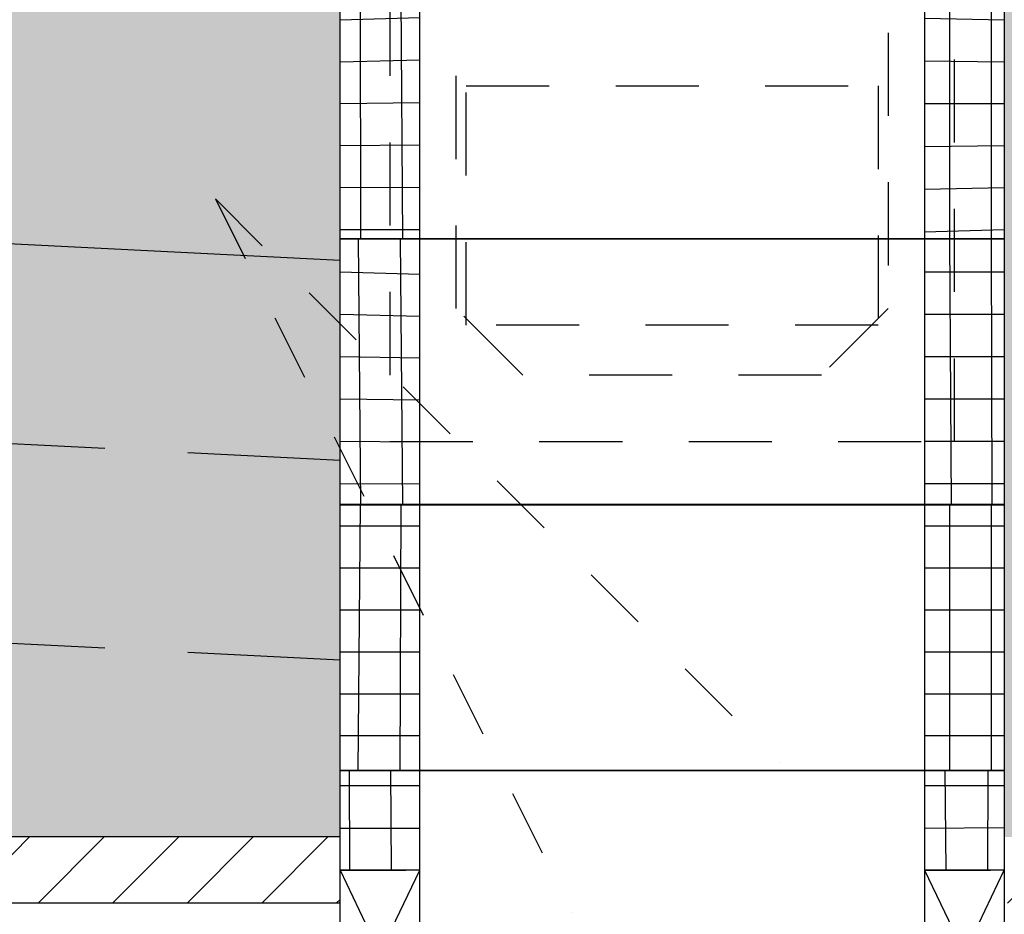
# Model space of a CAD drawing. Header units: metres. Extents: x -8 to 484, y -254 to 116.
# Tile 150 of 172: x 441.26 to 442.74, y 35.79 to 37.14. Entities that reach past the tile are written whole.
import ezdxf

# ---------------------------------------------------------------- set-up
doc = ezdxf.new("R2010")
doc.units = ezdxf.units.M
for name, pattern in [('GESTRICHELT', [0.75, 0.5, -0.25]), ('STRICHLINIE', [0.75, 0.5, -0.25]), ('STRICHPUNKT', [25.4, 12.7, -6.35, 0, -6.35])]:
    doc.linetypes.add(name, pattern=pattern)
for name, color, linetype in [('GTU_A_Druckbereich', 7, 'STRICHPUNKT'), ('GTU_P', 1, 'Continuous'), ('GTU_P_Baugrube', 11, 'Continuous')]:
    doc.layers.add(name, color=color, linetype=linetype)

# ---------------------------------------------------------------- blocks, each defined once
blk = doc.blocks.new('GTU_QP_KTB_Kabelaufbauschacht Gr V Zwischenrahmen unten beide')
h = blk.add_hatch()
h.set_pattern_fill('ANSI37', color=256, scale=0.02, angle=-134.9999992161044)
h.set_pattern_definition([(270.0000007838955, (2572768.204623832, 5641191.845952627), (0.06349999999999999, 8.687789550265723e-10), []), (7.838955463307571e-07, (2572768.204623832, 5641191.845952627), (-8.687789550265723e-10, 0.06349999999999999), [])])
edge = h.paths.add_edge_path()
edge.add_line((0.4000000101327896, 5.296897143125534e-09), (0.5090041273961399, 7.019574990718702e-09))
edge.add_line((0.5090041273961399, 7.019574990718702e-09), (0.5200000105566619, 6.309639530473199e-09))
edge.add_line((0.5200000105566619, 6.309639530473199e-09), (0.5200000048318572, 0.4000000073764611))
edge.add_line((0.5200000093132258, 0.1500000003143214), (0.400000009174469, 0.1500000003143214))
edge.add_line((0.400000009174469, 0.1500000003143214), (0.4000000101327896, 5.296897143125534e-09))
h = blk.add_hatch()
h.set_pattern_fill('ANSI37', color=256, scale=0.02, angle=225.0000007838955)
h.set_pattern_definition([(270.0000007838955, (2572768.194597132, 5641191.845952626), (0.06349999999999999, 8.687789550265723e-10), []), (7.838955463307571e-07, (2572768.194597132, 5641191.845952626), (-8.687789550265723e-10, 0.06349999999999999), [])])
h.paths.add_polyline_path([(-0.3599999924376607, 0.1500000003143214), (-0.4799999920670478, 0.1500000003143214), (-0.4799999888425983, -7.515508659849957e-09), (-0.3599999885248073, -5.994635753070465e-09)])
for p, q in [((0.5200000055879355, 0.40000000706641), (-0.4799999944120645, 0.3999999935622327)), ((-0.4799999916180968, 0.1500000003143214), (-0.3599999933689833, 0.3999999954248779)), ((-0.4799999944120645, 0.3999999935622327), (-0.4799999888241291, -6.810296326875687e-09)), ((-0.4799999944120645, 0.3999999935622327), (-0.3599999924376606, 0.1500000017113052)), ((-0.3599999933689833, 0.3999999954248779), (-0.359999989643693, -5.413312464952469e-09)), ((0.4000000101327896, 5.296897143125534e-09), (0.4000000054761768, 0.4000000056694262)), ((0.4000000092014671, 0.1500000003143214), (0.520000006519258, 0.4000000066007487)), ((0.4000000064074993, 0.4000000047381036), (0.5200000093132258, 0.1500000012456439)), ((0.5200000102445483, 6.693881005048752e-09), (0.5200000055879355, 0.40000000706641)), ((-0.4799999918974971, 0.1500000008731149), (-0.3810298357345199, 0.1500000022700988)), ((-0.3599999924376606, 0.1500000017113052), (-0.4799999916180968, 0.1500000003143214)), ((0.4000000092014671, 0.1500000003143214), (0.4989701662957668, 0.1500000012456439)), ((0.5200000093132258, 0.1500000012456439), (0.4000000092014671, 0.1500000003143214)), ((-0.4799999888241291, -6.810296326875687e-09), (0.5200000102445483, 6.693881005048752e-09))]:
    blk.add_line(p, q)
blk = doc.blocks.new('GTU_QP_KTB_Kabelaufbauschacht Gr V Zwischenrahmen ohne3')
h = blk.add_hatch()
h.set_pattern_fill('ANSI37', color=256, scale=0.02, angle=45)
h.set_pattern_definition([(90, (-3560839.204604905, -5932501.922391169), (-0.06349999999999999, 1.387778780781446e-17), []), (180, (-3560839.204604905, -5932501.922391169), (-1.387778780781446e-17, -0.06349999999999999), [])])
edge = h.paths.add_edge_path()
edge.add_line((-0.3600000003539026, 3.582012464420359e-11), (-0.469004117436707, 3.582012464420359e-11))
edge.add_line((-0.4690041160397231, 3.582012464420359e-11), (-0.4799999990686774, 3.582012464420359e-11))
edge.add_line((-0.4799999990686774, -8.955024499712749e-10), (-0.4799999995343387, 0.3999999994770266))
edge.add_line((-0.48, 0.4000000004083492), (-0.3599999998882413, 0.4000000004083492))
edge.add_line((-0.3599999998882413, 0.4000000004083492), (-0.35999999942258, 3.582012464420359e-11))
h = blk.add_hatch()
h.set_pattern_fill('ANSI37', color=256, scale=0.02, angle=45)
h.set_pattern_definition([(90, (-3560839.204604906, -5932501.922391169), (-0.06349999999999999, 1.387778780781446e-17), []), (180, (-3560839.204604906, -5932501.922391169), (-1.387778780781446e-17, -0.06349999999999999), [])])
edge = h.paths.add_edge_path()
edge.add_line((0.39999999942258, 0.4000000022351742), (0.52, 0.4000000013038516))
edge.add_line((0.5200000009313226, 0.400000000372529), (0.5199999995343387, 0))
edge.add_line((0.5199999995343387, 9.313225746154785e-10), (0.4000000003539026, 9.313225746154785e-10))
edge.add_line((0.3999999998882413, 9.313225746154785e-10), (0.3999999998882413, 0.4000000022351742))
for p, q in [((-0.4799999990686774, -8.955024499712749e-10), (-0.48, 0.4000000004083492)), ((-0.48, 0.4000000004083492), (0.52, 0.4000000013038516)), ((-0.3600000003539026, 3.582012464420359e-11), (-0.3599999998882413, 0.4000000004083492)), ((0.3999999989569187, 0.4000000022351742), (0.3999999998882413, 9.313225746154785e-10)), ((0.52, 0.4000000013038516), (0.5200000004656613, 9.313225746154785e-10)), ((0.5200000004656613, 9.313225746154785e-10), (-0.4799999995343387, -8.596823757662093e-10))]:
    blk.add_line(p, q)
blk = doc.blocks.new('Druckbereich')
at = {"layer": 'GTU_A_Druckbereich', "linetype": 'STRICHLINIE', "ltscale": 0.2}
for q in [(3.11083571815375, -1.54852863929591), (2.798963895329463, -1.773313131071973)]:
    blk.add_line((2.262307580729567, -0.700000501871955), q, dxfattribs=at)

msp = doc.modelspace()

# ---------------------------------------------------------------- hatches: boundary and pattern name
at = {"layer": 'GTU_P', "linetype": 'Continuous', "transparency": 33554508}
h = msp.add_hatch(color=256, dxfattribs=at)
h.paths.add_polyline_path([(422.9674709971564, 37.272003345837), (422.7634836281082, 37.40799492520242), (422.3634836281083, 37.40799492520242), (422.3924836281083, 37.19799492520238), (419.7924836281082, 37.19799492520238), (419.8214836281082, 37.40799492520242), (419.4214836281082, 37.40799492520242), (418.3980782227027, 36.72572465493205), (419.5185447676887, 36.78174798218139), (419.6047912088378, 36.86799442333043), (419.5627737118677, 36.78395942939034), (422.9674709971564, 36.95419429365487), (422.9674709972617, 37.25799492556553)])
h.paths.add_polyline_path([(424.3547618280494, 36.86799442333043), (424.2685153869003, 36.78174798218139), (424.3127443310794, 36.78395942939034)])
h.paths.add_polyline_path([(417.2015404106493, 34.97873978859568), (417.4837293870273, 34.97873978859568), (417.4837293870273, 35.13702405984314), (417.2015404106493, 35.13702405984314)], flags=9)
h.paths.add_polyline_path([(423.3263785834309, 34.97873979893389), (423.6085675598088, 34.97873979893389), (423.6085675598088, 35.13702407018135), (423.3263785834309, 35.13702407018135)], flags=9)
h.paths.add_polyline_path([(428.0763638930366, 34.97873979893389), (428.3585528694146, 34.97873979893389), (428.3585528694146, 35.13702407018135), (428.0763638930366, 35.13702407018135)], flags=9)
h.paths.add_polyline_path([(423.9674709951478, 36.8579949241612), (423.9674709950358, 36.76669576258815), (424.2685153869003, 36.78174798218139), (424.3547618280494, 36.86799442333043), (424.3127443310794, 36.78395942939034), (427.7174563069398, 36.95419502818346), (427.7174563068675, 37.25799492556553), (427.7174563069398, 37.27199355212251), (427.5134542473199, 37.40799492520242), (427.1134542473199, 37.40799492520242), (427.1424542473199, 37.19799492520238), (424.5424542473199, 37.19799492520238), (424.5714542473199, 37.40799492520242), (424.1714542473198, 37.40799492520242), (423.967471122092, 37.2720061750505), (423.9674709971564, 37.2579949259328)])
h.paths.add_polyline_path([(419.6047912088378, 36.86799442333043), (419.5185447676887, 36.78174798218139), (419.5627737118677, 36.78395942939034)])
h.paths.add_polyline_path([(429.0185153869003, 36.78174798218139), (429.1047618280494, 36.86799442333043), (429.0627443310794, 36.78395942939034), (432.4424563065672, 36.95294502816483), (432.4424563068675, 37.25799492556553), (432.4424563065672, 37.28866021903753), (432.2634542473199, 37.40799492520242), (431.8634542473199, 37.40799492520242), (431.8924542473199, 37.19799492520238), (429.2924542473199, 37.19799492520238), (429.3214542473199, 37.40799492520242), (428.9214542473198, 37.40799492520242), (428.7174564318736, 37.27199638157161), (428.7174563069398, 37.2579949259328), (428.7174563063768, 36.85799492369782), (428.7174563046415, 36.76669502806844)])
h.paths.add_polyline_path([(429.1047618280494, 36.86799442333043), (429.0185153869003, 36.78174798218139), (429.0627443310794, 36.78395942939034)])
h.paths.add_polyline_path([(433.4424563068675, 37.25799492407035), (433.4424563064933, 36.95294482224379), (436.8474104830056, 36.78269711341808), (436.8047618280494, 36.86799442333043), (436.8923038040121, 36.78045244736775), (437.1424542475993, 36.76794492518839), (437.1424542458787, 36.85799492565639), (437.1424542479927, 37.25799492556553), (437.1424542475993, 37.28866159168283), (436.9634542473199, 37.40799492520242), (436.5634542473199, 37.40799492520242), (436.5924542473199, 37.19799492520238), (433.9924542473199, 37.19799492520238), (434.0214542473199, 37.40799492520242), (433.6214542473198, 37.40799492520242), (433.4424564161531, 37.28866303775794)])
h.paths.add_polyline_path([(436.8923038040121, 36.78045244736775), (436.8047618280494, 36.86799442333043), (436.8474104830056, 36.78269711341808)])
h.paths.add_polyline_path([(441.7424542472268, 37.20799492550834), (441.7424542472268, 37.33299492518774), (441.7424542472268, 37.40799492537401), (441.7134542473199, 37.40799492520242), (441.3134542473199, 37.40799492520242), (441.3424542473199, 37.19799492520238), (438.7424542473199, 37.19799492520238), (438.7714542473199, 37.40799492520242), (438.3714542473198, 37.40799492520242), (438.1424543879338, 37.25532835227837), (438.1424542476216, 36.95544492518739), (441.5974104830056, 36.78269711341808), (441.5547618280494, 36.86799442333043), (441.6423038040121, 36.78045244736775), (441.7424542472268, 36.77544492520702), (441.7424542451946, 36.8079949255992)])
h.paths.add_polyline_path([(441.6423038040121, 36.78045244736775), (441.5547618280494, 36.86799442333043), (441.5974104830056, 36.78269711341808)])
at = {"layer": 'GTU_P'}
h = msp.add_hatch(dxfattribs=at)
h.set_pattern_fill('ANSI31', color=256, scale=0.025, style=0)
h.set_pattern_definition([(45, (409.1126353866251, -188.2075329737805), (-0.05612660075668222, 0.05612660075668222), [])])
h.paths.add_polyline_path([(417.8426891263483, 35.4390262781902), (422.9674709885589, 35.43902632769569), (422.9674709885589, 35.53857736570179), (417.8426891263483, 35.53857731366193)])
h.paths.add_polyline_path([(448.0824563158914, 35.43902657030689), (448.0824563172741, 35.53857762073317), (442.7424563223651, 35.53857756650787), (442.7424563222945, 35.4390265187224)])
h.paths.add_polyline_path([(438.1424563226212, 35.5385775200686), (438.1424563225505, 35.43902647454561), (441.7424542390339, 35.43902650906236), (441.7424542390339, 35.5385775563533)])
h.paths.add_polyline_path([(433.4424604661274, 35.53857747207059), (433.4424604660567, 35.43902642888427), (437.1424542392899, 35.43902646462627), (437.1424542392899, 35.53857750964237)])
h.paths.add_polyline_path([(428.717458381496, 35.53857742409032), (428.7174583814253, 35.43902638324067), (432.4424583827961, 35.43902641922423), (432.4424583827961, 35.53857746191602)])
h.paths.add_polyline_path([(423.9674730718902, 35.53857737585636), (423.9674730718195, 35.43902633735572), (427.7174562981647, 35.43902637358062), (427.7174562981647, 35.53857741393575)])
h.paths.add_polyline_path([(417.8426891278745, 35.69844388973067), (417.8426891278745, 35.64844388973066), (422.9674709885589, 35.64844393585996), (422.9674709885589, 35.69844393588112)])
h.paths.add_polyline_path([(448.0824563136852, 35.64844416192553), (448.0824563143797, 35.69844416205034), (442.7424563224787, 35.69844411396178), (442.7424563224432, 35.648444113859)])
h.paths.add_polyline_path([(438.1424563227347, 35.6984440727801), (438.1424563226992, 35.6484440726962), (441.7424542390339, 35.64844410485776), (441.7424542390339, 35.69844410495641)])
h.paths.add_polyline_path([(433.442460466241, 35.69844403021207), (433.4424604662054, 35.64844403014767), (437.1674583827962, 35.6484440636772), (437.1674583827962, 35.69844406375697)])
h.paths.add_polyline_path([(428.7174583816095, 35.69844398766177), (428.717458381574, 35.64844398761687), (432.4424583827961, 35.64844402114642), (432.4424583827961, 35.6984440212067)])
h.paths.add_polyline_path([(423.9674730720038, 35.69844394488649), (423.9674730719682, 35.6484439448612), (427.7174562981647, 35.64844397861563), (427.7174562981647, 35.6984439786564)])
h.paths.add_polyline_path([(417.8426891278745, 35.80844388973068), (422.9674709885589, 35.80844393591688), (422.9674709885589, 35.90799496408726), (417.8426891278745, 35.90799492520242)])
h.paths.add_polyline_path([(448.0824563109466, 35.80844416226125), (448.0824563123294, 35.90799515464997), (442.7424563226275, 35.90799511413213), (442.7424563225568, 35.80844411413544)])
h.paths.add_polyline_path([(438.1424563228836, 35.90799507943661), (438.1424563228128, 35.80844407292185), (441.7424542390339, 35.80844410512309), (441.7424542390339, 35.90799510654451)])
h.paths.add_polyline_path([(433.4424604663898, 35.9079950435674), (433.4424604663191, 35.80844403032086), (437.1424542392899, 35.8084440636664), (437.1424542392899, 35.9079950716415)])
h.paths.add_polyline_path([(428.7174583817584, 35.90799500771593), (428.7174583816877, 35.80844398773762), (432.4424583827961, 35.80844402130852), (432.4424583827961, 35.90799503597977)])
h.paths.add_polyline_path([(423.9674730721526, 35.90799497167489), (423.9674730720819, 35.80844394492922), (427.7174562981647, 35.80844397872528), (427.7174562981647, 35.9079950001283)])
at = {"layer": 'GTU_P_Baugrube', "linetype": 'Continuous', "transparency": 33554687}
h = msp.add_hatch(dxfattribs=at)
h.set_pattern_fill('DOTS2', color=256, scale=0.02, style=0)
h.set_pattern_definition([(0, (414.1129548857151, -6.705095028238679), (0, 0.508), [0, -0.508]), (0, (414.2755148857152, -6.694935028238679), (0, 0.508), [0, -0.508]), (0, (414.1840748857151, -6.583175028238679), (0, 0.508), [0, -0.508]), (0, (414.2958348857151, -6.501895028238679), (0, 0.508), [0, -0.508]), (0, (414.1637548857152, -6.471415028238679), (0, 0.508), [0, -0.508]), (0, (414.2043948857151, -6.349495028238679), (0, 0.508), [0, -0.508]), (0, (414.1332748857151, -6.258055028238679), (0, 0.508), [0, -0.508]), (0, (414.2958348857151, -6.268215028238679), (0, 0.508), [0, -0.508]), (0, (414.4177548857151, -6.247895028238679), (0, 0.508), [0, -0.508]), (0, (414.4787148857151, -6.369815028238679), (0, 0.508), [0, -0.508]), (0, (414.5803148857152, -6.379975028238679), (0, 0.508), [0, -0.508]), (0, (414.5803148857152, -6.562855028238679), (0, 0.508), [0, -0.508]), (0, (414.4888748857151, -6.623815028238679), (0, 0.508), [0, -0.508]), (0, (414.3466348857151, -6.593335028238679), (0, 0.508), [0, -0.508]), (0, (414.4380748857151, -6.501895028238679), (0, 0.508), [0, -0.508]), (0, (414.3466348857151, -6.410455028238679), (0, 0.508), [0, -0.508]), (0, (414.5599948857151, -6.694935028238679), (0, 0.508), [0, -0.508])])
h.paths.add_polyline_path([(416.8426348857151, 35.20788192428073), (416.2426348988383, 35.20788192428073), (416.2426348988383, 34.90788192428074), (441.5924753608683, 34.90788192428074), (441.5924753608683, 35.10788194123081), (441.7424563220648, 35.10788194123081), (441.7424563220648, 35.20788193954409), (438.1424563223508, 35.20788192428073), (438.1424563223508, 35.15788193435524), (438.2924372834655, 35.15788193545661), (438.2924372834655, 34.95788193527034), (436.9924753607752, 34.95788193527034), (436.9924753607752, 35.15788193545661), (437.1424563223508, 35.15788193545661), (437.1424563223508, 35.20788192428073), (433.4424583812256, 35.20788192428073), (433.4424583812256, 35.15788193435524), (433.5924393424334, 35.15788193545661), (433.5924393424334, 34.95788193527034), (432.2924774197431, 34.95788193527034), (432.2924774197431, 35.15788193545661), (432.4424583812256, 35.15788193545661), (432.4424583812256, 35.20788192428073), (428.7174583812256, 35.20788192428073), (428.7174583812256, 35.15788193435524), (428.8674393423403, 35.15788193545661), (428.8674393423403, 34.95788193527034), (427.56747741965, 34.95788193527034), (427.56747741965, 35.15788193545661), (427.7174583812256, 35.15788193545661), (427.7174583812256, 35.20788192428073), (423.9674709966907, 35.20788192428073), (423.9674730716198, 35.20788192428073), (423.9674730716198, 35.15788193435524), (424.1174540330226, 35.15788193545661), (424.1174540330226, 34.95788193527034), (422.8174921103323, 34.95788193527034), (422.8174921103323, 35.15788193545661), (422.9674730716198, 35.15788193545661), (422.9674730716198, 35.20788192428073), (417.8426348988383, 35.20788192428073), (417.8426348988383, 35.15788192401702), (417.9926158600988, 35.15788192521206), (417.9926158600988, 34.9578819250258), (416.6926539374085, 34.9578819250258), (416.6926539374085, 35.15788192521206), (416.8426348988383, 35.15788192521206)])
h.paths.add_polyline_path([(416.2426348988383, 35.20788192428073), (416.8426348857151, 35.20788192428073), (416.8426348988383, 35.25788192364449), (416.8426348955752, 35.50788192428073), (416.2426348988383, 35.50788192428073)])
h.paths.add_polyline_path([(416.2426348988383, 35.50788192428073), (416.8426348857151, 35.50788192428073), (416.8426348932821, 35.65788192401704), (416.8426348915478, 35.80788192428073), (416.2426348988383, 35.80788192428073)])
h.paths.add_polyline_path([(416.2426348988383, 35.80788192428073), (416.8426348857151, 35.80788192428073), (416.8426348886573, 36.05788192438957), (416.8426348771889, 36.10788192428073), (416.2426348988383, 36.10788192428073)])
h.paths.add_polyline_path([(416.8426348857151, 36.40788192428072), (416.2426348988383, 36.40788192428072), (416.2426348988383, 36.10788192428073), (416.8426348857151, 36.10788192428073)])
h.paths.add_polyline_path([(416.8426348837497, 36.4579949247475), (416.8426348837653, 36.70788192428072), (416.2426348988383, 36.70788192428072), (416.2426348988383, 36.40788192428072), (416.8426348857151, 36.40788192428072), (416.8426348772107, 36.45788194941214)])
h.paths.add_polyline_path([(416.8426348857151, 37.00788192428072), (416.2426348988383, 37.00788192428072), (416.2426348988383, 36.70788192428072), (416.8426348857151, 36.70788192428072), (416.8426348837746, 36.85799492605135)])
h.paths.add_polyline_path([(416.8426348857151, 37.30788192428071), (416.2426348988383, 37.30788192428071), (416.2426348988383, 37.00788192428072), (416.8426348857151, 37.00788192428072), (416.8426348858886, 37.25799492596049)])
h.paths.add_polyline_path([(416.2426348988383, 37.30788192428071), (416.8426348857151, 37.30788192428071), (416.8426348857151, 37.33299492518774), (416.8426348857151, 37.40799492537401), (416.2426348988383, 37.40799492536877)])
h.paths.add_polyline_path([(417.8426348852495, 37.40799492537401), (417.8426348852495, 37.33299492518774), (417.8426348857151, 37.29870201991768), (419.3722666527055, 37.37518360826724), (419.4214836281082, 37.40799492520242)])
h.paths.add_polyline_path([(417.8426348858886, 37.2579949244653), (417.8426348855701, 36.99832725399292), (418.8851724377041, 37.05045413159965), (419.3722666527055, 37.37518360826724), (417.8426348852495, 37.2987020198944)])
h.paths.add_polyline_path([(417.8426348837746, 36.85799492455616), (417.8426348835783, 36.69795248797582), (418.3980782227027, 36.72572465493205), (418.8851724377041, 37.05045413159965), (417.8426348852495, 36.99832725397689)])
h.paths.add_polyline_path([(417.8426348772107, 36.45788194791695), (417.8426348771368, 36.39757772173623), (422.9674709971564, 36.65381952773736), (422.9674709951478, 36.85799492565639), (422.9674709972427, 36.95419429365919), (418.3980782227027, 36.72572465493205), (417.8426348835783, 36.69795248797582), (417.842634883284, 36.45799492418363)])
h.paths.add_polyline_path([(422.9674709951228, 36.45799492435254), (422.967470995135, 36.65381952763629), (417.8426348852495, 36.39757772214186), (417.8426348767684, 36.0972029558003), (422.9674709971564, 36.35344476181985), (422.9674709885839, 36.45788194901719)])
h.paths.add_polyline_path([(422.9674709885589, 36.05788194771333), (422.9674709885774, 36.3534447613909), (417.8426348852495, 36.09720295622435), (417.8426348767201, 36.05788194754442), (417.8426348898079, 35.90799491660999), (417.8426891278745, 35.90799492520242), (420.0659693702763, 35.90799491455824), (422.9674709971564, 36.05306999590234), (422.9674730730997, 36.05307000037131), (422.9674730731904, 36.05788195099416)])
h.paths.add_polyline_path([(422.9674709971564, 36.05306999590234), (420.0659693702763, 35.90799491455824), (422.9674709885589, 35.90799490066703), (422.9674730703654, 35.90799494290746), (422.9674730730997, 36.05307000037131)])
h.paths.add_polyline_path([(423.9674730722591, 36.05788193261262), (423.9674730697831, 35.90799489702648), (424.8159395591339, 35.90799489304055), (427.7174563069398, 36.05307073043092), (427.7174583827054, 36.05307083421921), (427.7174583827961, 36.05788195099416), (427.7174562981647, 36.05788194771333), (427.7174562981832, 36.35344549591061), (423.9674709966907, 36.16594623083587), (423.9674709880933, 36.05788194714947)])
h.paths.add_polyline_path([(423.9674709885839, 36.457881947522), (423.9674709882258, 36.16594623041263), (427.7174563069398, 36.35344549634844), (427.7174562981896, 36.45788194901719), (427.7174563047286, 36.45799492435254), (427.7174563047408, 36.653820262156), (423.9674709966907, 36.46632099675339), (423.9674709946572, 36.45799492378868)])
h.paths.add_polyline_path([(427.7174563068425, 36.85799492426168), (427.7174563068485, 36.95419502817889), (423.9674715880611, 36.76669579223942), (423.9674709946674, 36.46632099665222), (427.7174563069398, 36.65382026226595)])
h.paths.add_polyline_path([(427.7174563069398, 36.05307073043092), (424.815939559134, 35.90799489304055), (427.7174562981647, 35.90799487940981), (427.7174583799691, 35.90788194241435), (427.7174583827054, 36.05307083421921)])
h.paths.add_polyline_path([(428.7174583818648, 36.05788193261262), (428.7174583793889, 35.907994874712), (429.5659395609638, 35.907994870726), (432.4424583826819, 36.05182083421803), (432.4424583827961, 36.05788195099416), (432.4424562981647, 36.05788194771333), (432.4424562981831, 36.3521954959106), (428.7174709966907, 36.16594623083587), (428.7174562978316, 36.16594549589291), (428.717456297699, 36.05788194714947)])
h.paths.add_polyline_path([(428.7174562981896, 36.457881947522), (428.7174562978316, 36.16594549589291), (428.7174709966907, 36.16594623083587), (432.4424562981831, 36.3521954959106), (432.4424562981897, 36.45788194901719), (432.4424563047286, 36.45799492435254), (432.4424563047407, 36.65257026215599), (428.7174709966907, 36.46632099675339), (428.7174563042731, 36.46632026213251), (428.7174563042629, 36.45799492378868)])
h.paths.add_polyline_path([(428.7174709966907, 36.46632099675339), (432.4424563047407, 36.65257026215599), (432.4424563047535, 36.85799492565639), (432.4424563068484, 36.9529450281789), (428.7174568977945, 36.76669505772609), (428.7174563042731, 36.46632026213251)])
h.paths.add_polyline_path([(432.4424583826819, 36.05182083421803), (429.565939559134, 35.90799489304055), (432.4424583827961, 35.90799485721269)])
h.paths.add_polyline_path([(436.3189700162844, 35.90799483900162), (433.4424567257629, 36.05182050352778), (433.4424583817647, 36.05182049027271), (433.4424583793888, 35.90799485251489), (433.4424604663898, 35.90799485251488)])
h.paths.add_polyline_path([(437.1424542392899, 36.05788194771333), (437.1424542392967, 36.16719539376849), (433.4424567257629, 36.35219526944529), (433.442456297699, 36.05788194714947), (433.4424583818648, 36.05788193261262), (433.4424583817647, 36.05182049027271), (433.4424567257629, 36.05182050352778), (436.3189700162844, 35.90799483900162), (437.1424563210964, 35.90799483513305), (437.1424563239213, 36.05788195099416)])
h.paths.add_polyline_path([(437.1424542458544, 36.46757015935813), (433.4424567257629, 36.6525700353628), (433.4424563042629, 36.45799492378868), (433.4424562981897, 36.457881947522), (433.44245629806, 36.35219526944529), (437.1424542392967, 36.16719539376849), (437.1424542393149, 36.45788194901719), (437.1424542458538, 36.45799492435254)])
h.paths.add_polyline_path([(433.4424567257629, 36.6525700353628), (437.1424542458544, 36.46757015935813), (437.1424542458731, 36.7679449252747), (433.4424567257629, 36.95294480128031), (433.4424563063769, 36.85799492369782)])
h.paths.add_polyline_path([(441.0689700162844, 35.90799483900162), (438.1424563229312, 36.05432052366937), (438.142456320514, 35.90799483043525)])
h.paths.add_polyline_path([(438.14245632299, 36.05788193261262), (438.1424563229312, 36.05432052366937), (441.0689700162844, 35.90799483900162), (441.7424542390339, 35.90799481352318), (441.7424563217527, 35.90799481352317), (441.7424563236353, 36.00788195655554), (441.7424542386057, 36.00788194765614), (441.7424542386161, 36.17469539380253), (438.1424542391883, 36.35469539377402), (438.1424542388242, 36.05788194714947)])
h.paths.add_polyline_path([(438.1424542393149, 36.457881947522), (438.1424542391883, 36.35469539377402), (441.7424542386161, 36.17469539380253), (441.7424542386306, 36.40788194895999), (441.7424542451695, 36.40799492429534), (441.7424542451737, 36.47507015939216), (438.1424542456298, 36.65507015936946), (438.1424542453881, 36.45799492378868)])
h.paths.add_polyline_path([(438.1424542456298, 36.65507015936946), (441.7424542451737, 36.47507015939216), (441.7424542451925, 36.77544492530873), (438.142454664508, 36.95544490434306), (438.142454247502, 36.85799492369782)])
h.paths.add_polyline_path([(442.7424563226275, 35.90799480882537), (448.0824563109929, 35.90799478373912), (448.0824563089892, 36.00788192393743), (448.0824562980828, 36.10788192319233), (442.7424563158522, 36.10788195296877), (442.7424542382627, 36.10788195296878), (442.7424542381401, 36.00788194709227), (442.742456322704, 36.007881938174)])
h.paths.add_polyline_path([(442.7424542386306, 36.4078819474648), (442.7424542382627, 36.10788195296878), (442.7424563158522, 36.10788195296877), (448.0824563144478, 36.10788192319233), (448.0824562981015, 36.40788194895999), (442.7424563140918, 36.40788195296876)])
h.paths.add_polyline_path([(448.0824563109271, 36.70788192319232), (442.7424563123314, 36.70788195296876), (442.7424542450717, 36.70788195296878), (442.7424542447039, 36.40799492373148), (442.7424563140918, 36.40788195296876), (448.0824563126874, 36.40788192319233), (448.0824563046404, 36.40799492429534)])
h.paths.add_polyline_path([(442.7424563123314, 36.70788195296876), (448.0824563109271, 36.70788192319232), (448.0824563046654, 36.8079949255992), (448.0824563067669, 37.00799492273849), (442.7424563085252, 37.00799495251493), (442.7424542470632, 37.00799495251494), (442.7424542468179, 36.80799492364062), (442.7424542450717, 36.70788195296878)])
h.paths.add_polyline_path([(442.7424542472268, 37.2979949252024), (442.7424542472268, 37.20799492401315), (442.7424542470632, 37.00799495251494), (442.7424563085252, 37.00799495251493), (448.0824563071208, 37.00799492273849), (448.0824563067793, 37.20799492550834), (448.0824563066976, 37.30788192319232), (447.2175107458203, 37.30788192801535), (447.2224542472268, 37.2979949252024)])
h.paths.add_polyline_path([(448.0824563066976, 37.30788192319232), (448.0824563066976, 37.33299492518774), (448.0824563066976, 37.40799492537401), (447.1674542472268, 37.40799492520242), (447.2175107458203, 37.30788192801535)])
h.paths.add_polyline_path([(449.0824563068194, 37.30788192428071), (449.6824563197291, 37.30788192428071), (449.6824563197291, 37.40799492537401), (449.082456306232, 37.40799492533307), (449.082456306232, 37.33299492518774)])
h.paths.add_polyline_path([(449.0824563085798, 37.00788192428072), (449.6824563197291, 37.00788192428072), (449.6824563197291, 37.30788192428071), (449.0824563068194, 37.30788192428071), (449.0824563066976, 37.20799492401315)])
h.paths.add_polyline_path([(449.0824563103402, 36.70788192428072), (449.6824563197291, 36.70788192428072), (449.6824563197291, 37.00788192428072), (449.0824563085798, 37.00788192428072), (449.0824563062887, 36.80799492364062)])
h.paths.add_polyline_path([(449.6824563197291, 36.70788192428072), (449.0824563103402, 36.70788192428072), (449.0824563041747, 36.40799492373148), (449.0824563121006, 36.40788192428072), (449.6824563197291, 36.40788192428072)])
h.paths.add_polyline_path([(449.6824563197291, 36.40788192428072), (449.0824563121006, 36.40788192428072), (449.0824562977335, 36.10788192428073), (449.6824563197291, 36.10788192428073)])
h.paths.add_polyline_path([(449.0824563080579, 36.00788193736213), (449.0824563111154, 35.80788192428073), (449.6824563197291, 35.80788192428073), (449.6824563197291, 36.10788192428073), (449.082456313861, 36.10788192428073)])
h.paths.add_polyline_path([(449.0824563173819, 35.50788192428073), (449.6824563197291, 35.50788192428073), (449.6824563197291, 35.80788192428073), (449.0824563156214, 35.80788192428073), (449.0824563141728, 35.6078819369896)])
h.paths.add_polyline_path([(449.0824563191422, 35.20788192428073), (449.6824563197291, 35.20788192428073), (449.6824563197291, 35.50788192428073), (449.0824563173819, 35.50788192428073)])
h.paths.add_polyline_path([(449.082456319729, 35.20788192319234), (449.082456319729, 35.10788192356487), (449.2324372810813, 35.107881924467), (449.2324372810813, 34.90788192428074), (449.6824563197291, 34.90788192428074), (449.6824563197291, 35.20788192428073)])
h.paths.add_polyline_path([(448.082456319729, 35.10788192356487), (448.082456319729, 35.20788192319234), (442.7424563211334, 35.20788195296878), (442.7424563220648, 35.10788193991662), (442.8924372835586, 35.10788194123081), (442.8924372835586, 34.90788194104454), (447.932475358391, 34.90788192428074), (447.932475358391, 35.107881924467)])
h.paths.add_polyline_path([(448.0824563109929, 35.28902602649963), (442.7424563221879, 35.28902610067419), (442.7424563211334, 35.20788195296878), (448.082456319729, 35.20788192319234)])
h.paths.add_polyline_path([(441.7424542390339, 35.28902611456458), (438.1424563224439, 35.28902616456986), (438.1424563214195, 35.2578819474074), (438.1424563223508, 35.20788192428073), (441.7424563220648, 35.20788193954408), (441.7424563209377, 35.2890261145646)])
h.paths.add_polyline_path([(437.1424542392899, 35.28902617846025), (433.4424604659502, 35.28902622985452), (433.4424583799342, 35.2890262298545), (433.4424583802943, 35.2578819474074), (433.4424583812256, 35.20788192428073), (437.1424563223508, 35.20788192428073), (437.1424563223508, 35.25788193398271), (437.1424563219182, 35.28902617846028)])
h.paths.add_polyline_path([(428.7174583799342, 35.28902629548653), (428.7174583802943, 35.2578819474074), (428.7174583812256, 35.20788192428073), (432.4424583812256, 35.20788192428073), (432.4424583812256, 35.25788193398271), (432.442458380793, 35.28902624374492)])
h.paths.add_polyline_path([(422.9674730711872, 35.28902637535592), (417.8426891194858, 35.28902644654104), (417.8426348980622, 35.28902644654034), (417.8426348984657, 35.25788193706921), (417.8426348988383, 35.20788192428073), (422.9674730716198, 35.20788192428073), (422.9674730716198, 35.25788193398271)])
h.paths.add_polyline_path([(423.9674730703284, 35.28902636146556), (423.9674730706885, 35.2578819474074), (423.9674730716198, 35.20788192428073), (423.9674709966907, 35.20788192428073), (427.7174583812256, 35.20788192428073), (427.7174583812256, 35.25788193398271), (427.717458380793, 35.28902630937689), (427.7174562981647, 35.28902630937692)])

# ---------------------------------------------------------------- linework, layer by layer
at = {"layer": 'GTU_P'}
msp.add_line((441.7424542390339, 35.80844388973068, 23875.40095787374), (438.1424563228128, 35.80844388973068, 23875.40095787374), dxfattribs=at)
at = {"layer": 'GTU_P', "linetype": 'GESTRICHELT', "ltscale": 0.25, "elevation": 23875.40095787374}
for points in [[(441.8174521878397, 37.40299492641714), (441.8174521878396, 36.50299492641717), (442.6674521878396, 36.50299492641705), (442.6674521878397, 37.40299492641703)], [(441.9324522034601, 37.03799466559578), (442.5524522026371, 37.03799466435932), (442.5524522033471, 36.67799518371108), (441.9324522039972, 36.67799518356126)]]:
    msp.add_lwpolyline(points, close=True, dxfattribs=at)
msp.add_lwpolyline([(442.6224521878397, 37.40299492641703), (442.6224521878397, 37.34299492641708), (442.5674521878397, 37.34299492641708), (442.5674521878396, 36.7029949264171), (442.4674521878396, 36.60299492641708), (442.0174521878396, 36.60299492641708), (441.9174521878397, 36.7029949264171), (441.9174521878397, 37.34299492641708), (441.8624521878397, 37.34299492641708), (441.8624521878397, 37.40299492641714)], dxfattribs=at)
at = {"layer": 'GTU_P', "linetype": 'STRICHLINIE', "elevation": 23875.40095787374}
msp.add_lwpolyline([(441.7424542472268, 36.77544492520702), (438.142454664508, 36.95544490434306)], dxfattribs=at)
at = {"layer": 'GTU_P', "elevation": 23875.40095787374}
msp.add_lwpolyline([(441.7424542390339, 35.90799481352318), (438.1424563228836, 35.90799483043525)], dxfattribs=at)
at = {"layer": 'GTU_P_Baugrube', "linetype": 'STRICHLINIE', "ltscale": 0.5}
for p, q in [((438.1424542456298, 36.65507015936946, 23875.40095787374), (441.7424542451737, 36.47507015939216, 23875.40095787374)), ((438.1424542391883, 36.35469539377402, 23875.40095787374), (441.7424542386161, 36.17469539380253, 23875.40095787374))]:
    msp.add_line(p, q, dxfattribs=at)

# ---------------------------------------------------------------- block references
at = {"layer": 'GTU_A_Druckbereich'}
msp.add_blockref('Druckbereich', (439.2924542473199, 37.56799492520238, 23875.40095787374), dxfattribs=at)
at = {"layer": 'GTU_P', "rotation": 359.9999998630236}
for p in [(442.2224542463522, 36.80799492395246, 23875.40095787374), (442.2224542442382, 36.40799492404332, 23875.40095787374), (442.2224542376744, 36.00788194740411, 23875.40095787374)]:
    msp.add_blockref('GTU_QP_KTB_Kabelaufbauschacht Gr V Zwischenrahmen ohne3', p, dxfattribs=at)
at = {"layer": 'GTU_P', "xscale": -1, "rotation": 179.9999997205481}
msp.add_blockref('GTU_QP_KTB_Kabelaufbauschacht Gr V Zwischenrahmen unten beide', (442.2224563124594, 36.00788194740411, 23875.40095787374), dxfattribs=at)

doc.saveas('drawing.dxf')
